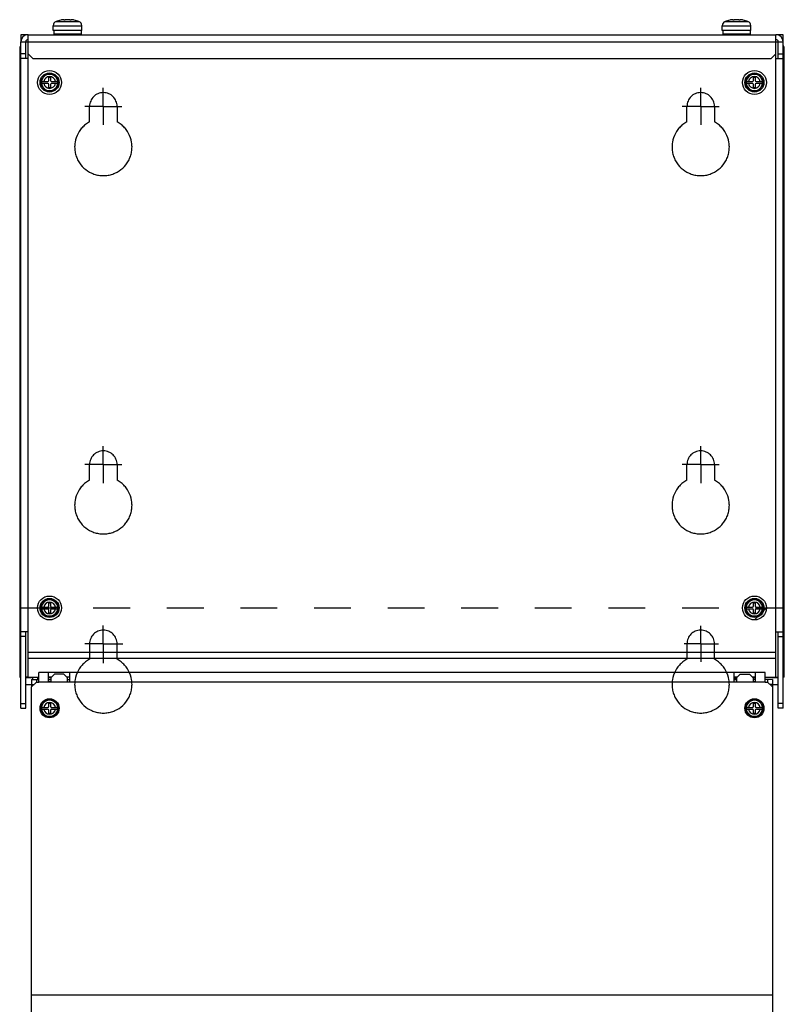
# Model space of a CAD drawing. Header units: millimetres. Extents: x 0 to 2800, y 0 to 2000.
# Tile 16 of 28: x 899 to 1219, y 1051 to 1463. Entities that reach past the tile are written whole.
import ezdxf

# ---------------------------------------------------------------- set-up
doc = ezdxf.new("R2010")
doc.units = ezdxf.units.MM
doc.header["$LTSCALE"] = 154
for name, pattern in [('CENTER', [0.6, 0.375, -0.075, 0.075, -0.075]), ('DASHED', [0.2, 0.1, -0.1]), ('PHANTOM', [0.8, 0.45, -0.05, 0.1, -0.05, 0.1, -0.05])]:
    doc.linetypes.add(name, pattern=pattern)
doc.layers.get('0').update_dxf_attribs({"linetype": 'CONTINUOUS'})
doc.layers.add('DEFAULT_1', color=7, linetype='CENTER')
doc.layers.add('DEFAULT_3', color=7, linetype='PHANTOM')

msp = doc.modelspace()

# ---------------------------------------------------------------- linework, layer by layer
at = {"color": 7, "linetype": 'CONTINUOUS'}
for p, q in [((912.72, 1458.75), (912.72, 1460.74)), ((916.21, 1463.12), (915.91, 1463.07)), ((917.36, 1463.07), (917.36, 1463.21)), ((920.08, 1463.07), (920.08, 1463.21)), ((921.52, 1463.07), (921.22, 1463.12)), ((924.72, 1458.75), (924.72, 1460.74)), ((1192.72, 1458.75), (1192.72, 1460.74)), ((1196.21, 1463.12), (1195.91, 1463.07)), ((1197.36, 1463.07), (1197.36, 1463.21)), ((1200.08, 1463.07), (1200.08, 1463.21)), ((1201.52, 1463.07), (1201.22, 1463.12)), ((1204.72, 1458.75), (1204.72, 1460.74)), ((899.22, 1456.95), (899.22, 1453.95)), ((902.22, 1456.95), (899.22, 1456.95)), ((924.72, 1458.75), (912.72, 1458.75)), ((912.97, 1457.25), (912.97, 1456.95)), ((924.47, 1457.25), (912.97, 1457.25)), ((913.02, 1458.75), (913.02, 1457.25)), ((924.42, 1458.75), (924.42, 1457.25)), ((924.47, 1457.25), (924.47, 1456.95)), ((1204.72, 1458.75), (1192.72, 1458.75)), ((1192.97, 1457.25), (1192.97, 1456.95)), ((1204.47, 1457.25), (1192.97, 1457.25)), ((1193.02, 1458.75), (1193.02, 1457.25)), ((1204.42, 1458.75), (1204.42, 1457.25)), ((1204.47, 1457.25), (1204.47, 1456.95)), ((1218.22, 1456.95), (1215.22, 1456.95)), ((1218.22, 1453.95), (1218.22, 1456.95)), ((901.22, 1446.95), (901.22, 1453.95)), ((1216.22, 1446.95), (1216.22, 1453.95)), ((901.22, 1448.95), (899.22, 1448.95)), ((1216.22, 1448.95), (1218.22, 1448.95)), ((910.87, 1437.8), (910.87, 1439.15)), ((910.87, 1439.15), (911.57, 1439.15)), ((911.57, 1439.15), (911.57, 1437.8)), ((1205.87, 1437.8), (1205.87, 1439.15)), ((1205.87, 1439.15), (1206.57, 1439.15)), ((1206.57, 1439.15), (1206.57, 1437.8)), ((907.82, 1437.3), (907.81, 1436.95)), ((907.81, 1436.95), (907.82, 1436.6)), ((907.82, 1437.3), (910.37, 1437.3)), ((907.82, 1436.6), (910.37, 1436.6)), ((910.87, 1434.75), (910.87, 1436.1)), ((911.57, 1434.75), (910.87, 1434.75)), ((911.57, 1436.1), (911.57, 1434.75)), ((912.07, 1437.3), (914.61, 1437.3)), ((912.07, 1436.6), (914.61, 1436.6)), ((914.63, 1436.95), (914.61, 1437.3)), ((914.61, 1436.6), (914.63, 1436.95)), ((1202.82, 1437.3), (1202.81, 1436.95)), ((1202.81, 1436.95), (1202.82, 1436.6)), ((1202.82, 1437.3), (1205.37, 1437.3)), ((1202.82, 1436.6), (1205.37, 1436.6)), ((1205.87, 1434.75), (1205.87, 1436.1)), ((1206.57, 1434.75), (1205.87, 1434.75)), ((1206.57, 1436.1), (1206.57, 1434.75)), ((1207.07, 1437.3), (1209.61, 1437.3)), ((1207.07, 1436.6), (1209.61, 1436.6)), ((1209.63, 1436.95), (1209.61, 1437.3)), ((1209.61, 1436.6), (1209.63, 1436.95)), ((907.82, 1217.3), (907.81, 1216.95)), ((907.81, 1216.95), (907.82, 1216.6)), ((907.82, 1217.3), (910.37, 1217.3)), ((907.82, 1216.6), (910.37, 1216.6)), ((910.87, 1217.8), (910.87, 1219.15)), ((910.87, 1219.15), (911.57, 1219.15)), ((910.87, 1214.75), (910.87, 1216.1)), ((911.57, 1219.15), (911.57, 1217.8)), ((911.57, 1216.1), (911.57, 1214.75)), ((912.07, 1217.3), (914.61, 1217.3)), ((912.07, 1216.6), (914.61, 1216.6)), ((914.63, 1216.95), (914.61, 1217.3)), ((914.61, 1216.6), (914.63, 1216.95)), ((1202.82, 1217.3), (1202.81, 1216.95)), ((1202.81, 1216.95), (1202.82, 1216.6)), ((1202.82, 1217.3), (1205.37, 1217.3)), ((1202.82, 1216.6), (1205.37, 1216.6)), ((1205.87, 1217.8), (1205.87, 1219.15)), ((1205.87, 1219.15), (1206.57, 1219.15)), ((1205.87, 1214.75), (1205.87, 1216.1)), ((1206.57, 1219.15), (1206.57, 1217.8)), ((1206.57, 1216.1), (1206.57, 1214.75)), ((1207.07, 1217.3), (1209.61, 1217.3)), ((1207.07, 1216.6), (1209.61, 1216.6)), ((1209.63, 1216.95), (1209.61, 1217.3)), ((1209.61, 1216.6), (1209.63, 1216.95)), ((911.57, 1214.75), (910.87, 1214.75)), ((1206.57, 1214.75), (1205.87, 1214.75)), ((901.22, 1204.95), (899.22, 1204.95)), ((901.22, 1174.95), (901.22, 1206.95)), ((1216.22, 1174.95), (1216.22, 1206.95)), ((1216.22, 1204.95), (1218.22, 1204.95)), ((898.72, 1187.95), (899.22, 1187.95)), ((902.22, 1187.95), (901.22, 1187.95)), ((904.22, 1186.95), (904.22, 1187.95)), ((906.22, 1187.95), (906.22, 1186.95)), ((906.72, 1185.95), (906.72, 1189.95)), ((1210.72, 1189.95), (906.72, 1189.95)), ((910.72, 1185.95), (910.72, 1189.95)), ((911.92, 1187.95), (910.72, 1187.95)), ((911.72, 1187.75), (910.72, 1187.75)), ((919.72, 1187.95), (918.52, 1187.95)), ((919.72, 1185.95), (919.72, 1189.95)), ((1197.72, 1185.95), (1197.72, 1189.95)), ((1198.92, 1187.95), (1197.72, 1187.95)), ((1198.22, 1187.95), (1198.22, 1186.95)), ((1206.72, 1187.95), (1205.52, 1187.95)), ((1206.72, 1187.75), (1205.72, 1187.75)), ((1206.72, 1185.95), (1206.72, 1189.95)), ((1210.72, 1185.95), (1210.72, 1189.95)), ((1215.22, 1187.95), (1216.22, 1187.95)), ((1218.72, 1187.95), (1218.22, 1187.95)), ((901.22, 1184.9), (903.72, 1184.9)), ((903.72, 1186.95), (903.72, 1184.95)), ((903.72, 1183.95), (905.72, 1185.95)), ((903.72, 1184.95), (904.72, 1184.95)), ((903.72, 564.95), (903.72, 1183.95)), ((904.22, 1184.45), (904.22, 1184.95)), ((905.72, 1186.95), (905.72, 1185.95)), ((905.72, 1185.95), (906.72, 1185.95)), ((919.72, 1185.95), (910.72, 1185.95)), ((1206.72, 1185.95), (1197.72, 1185.95)), ((1210.72, 1185.95), (1211.72, 1185.95)), ((1211.72, 1186.95), (1211.72, 1185.95)), ((1213.72, 1183.95), (1211.72, 1185.95)), ((1213.72, 1184.95), (1212.72, 1184.95)), ((1213.72, 1186.95), (1213.72, 1184.95)), ((1213.72, 1184.9), (1216.22, 1184.9)), ((1213.72, 1183.95), (1213.72, 564.95)), ((899.22, 1176.95), (901.22, 1176.95)), ((899.22, 1174.95), (901.22, 1174.95)), ((907.82, 1175.3), (907.81, 1174.95)), ((907.81, 1174.95), (907.82, 1174.6)), ((907.82, 1175.3), (910.37, 1175.3)), ((910.87, 1175.8), (910.87, 1177.15)), ((910.87, 1177.15), (911.57, 1177.15)), ((911.57, 1177.15), (911.57, 1175.8)), ((912.07, 1175.3), (914.61, 1175.3)), ((914.63, 1174.95), (914.61, 1175.3)), ((914.61, 1174.6), (914.63, 1174.95)), ((1202.82, 1175.3), (1202.81, 1174.95)), ((1202.81, 1174.95), (1202.82, 1174.6)), ((1202.82, 1175.3), (1205.37, 1175.3)), ((1205.87, 1175.8), (1205.87, 1177.15)), ((1205.87, 1177.15), (1206.57, 1177.15)), ((1206.57, 1177.15), (1206.57, 1175.8)), ((1207.07, 1175.3), (1209.61, 1175.3)), ((1209.63, 1174.95), (1209.61, 1175.3)), ((1209.61, 1174.6), (1209.63, 1174.95)), ((1218.22, 1176.95), (1216.22, 1176.95)), ((1218.22, 1174.95), (1216.22, 1174.95)), ((907.82, 1174.6), (910.37, 1174.6)), ((910.87, 1172.75), (910.87, 1174.1)), ((911.57, 1172.75), (910.87, 1172.75)), ((911.57, 1174.1), (911.57, 1172.75)), ((912.07, 1174.6), (914.61, 1174.6)), ((1202.82, 1174.6), (1205.37, 1174.6)), ((1205.87, 1172.75), (1205.87, 1174.1)), ((1206.57, 1172.75), (1205.87, 1172.75)), ((1206.57, 1174.1), (1206.57, 1172.75)), ((1207.07, 1174.6), (1209.61, 1174.6))]:
    msp.add_line(p, q, dxfattribs=at)
at = {"color": 9, "linetype": 'CONTINUOUS'}
for p, q in [((912.72, 1460.74), (924.72, 1460.74)), ((913.97, 1462.52), (923.46, 1462.52)), ((917.21, 1463.08), (917.21, 1463.12)), ((920.23, 1463.08), (920.23, 1463.12)), ((1192.72, 1460.74), (1204.72, 1460.74)), ((1193.97, 1462.52), (1203.46, 1462.52)), ((1197.21, 1463.08), (1197.21, 1463.12)), ((1200.23, 1463.08), (1200.23, 1463.12)), ((899.22, 1453.95), (1218.22, 1453.95)), ((898.72, 1450.95), (899.22, 1450.95)), ((1218.72, 1450.95), (1218.22, 1450.95)), ((902.22, 1198.45), (1215.22, 1198.45)), ((910.72, 1185.95), (906.72, 1185.95)), ((918.72, 1186.07), (919.72, 1186.07)), ((1197.72, 1185.95), (919.72, 1185.95)), ((1197.72, 1186.07), (1198.72, 1186.07)), ((1210.72, 1185.95), (1206.72, 1185.95)), ((1213.72, 1054.79), (903.72, 1054.79))]:
    msp.add_line(p, q, dxfattribs=at)
at = {"color": 3, "linetype": 'CONTINUOUS'}
for p, q in [((902.22, 1187.95), (902.22, 1456.95)), ((902.22, 1456.95), (1215.22, 1456.95)), ((1215.22, 1187.95), (1215.22, 1456.95)), ((899.22, 1174.95), (899.22, 1453.95)), ((1218.22, 1174.95), (1218.22, 1453.95)), ((898.72, 1450.95), (898.72, 1187.95)), ((902.22, 1446.95), (899.22, 1446.95)), ((902.22, 1448.95), (904.22, 1446.95)), ((904.22, 1446.95), (1213.22, 1446.95)), ((1213.22, 1446.95), (1215.22, 1448.95)), ((1215.22, 1446.95), (1218.22, 1446.95)), ((1218.72, 1187.95), (1218.72, 1450.95)), ((902.22, 1206.95), (899.22, 1206.95)), ((1215.22, 1206.95), (1218.22, 1206.95)), ((902.22, 1195.95), (1215.22, 1195.95)), ((901.22, 1187.9), (903.72, 1187.9)), ((902.22, 1187.95), (906.72, 1187.95)), ((913.22, 1189.25), (911.72, 1187.75)), ((911.72, 1187.75), (911.72, 1186.05)), ((917.22, 1189.25), (913.22, 1189.25)), ((918.72, 1187.75), (917.22, 1189.25)), ((918.72, 1185.95), (918.72, 1187.75)), ((1200.22, 1189.25), (1198.72, 1187.75)), ((1198.72, 1187.75), (1198.72, 1185.95)), ((1200.22, 1189.25), (1204.22, 1189.25)), ((1205.72, 1187.75), (1204.22, 1189.25)), ((1205.72, 1187.75), (1205.72, 1186.05)), ((1210.72, 1187.95), (1215.22, 1187.95)), ((1213.72, 1187.9), (1216.22, 1187.9)), ((903.72, 1186.95), (906.72, 1186.95)), ((903.72, 1184.95), (903.72, 1183.95)), ((910.72, 1186.95), (911.72, 1186.95)), ((911.72, 1186.05), (910.72, 1186.05)), ((918.72, 1186.95), (919.72, 1186.95)), ((1197.72, 1186.95), (1198.72, 1186.95)), ((1206.72, 1186.95), (1205.72, 1186.95)), ((1206.72, 1186.05), (1205.72, 1186.05)), ((1213.72, 1186.95), (1210.72, 1186.95)), ((1213.72, 1184.95), (1213.72, 1183.95))]:
    msp.add_line(p, q, dxfattribs=at)
at = {"color": 2, "linetype": 'DASHED'}
msp.add_line((898.72, 1216.95), (1218.72, 1216.95), dxfattribs=at)
at = {"color": 2, "linetype": 'CONTINUOUS'}
for p, q in [((1210.03, 1215.76), (1211.22, 1216.95)), ((1206.22, 1211.95), (1207.41, 1213.14))]:
    msp.add_line(p, q, dxfattribs=at)
at = {"color": 7, "linetype": 'CONTINUOUS'}
for centre, radius in [((911.22, 1436.95), 5), ((911.22, 1436.95), 4), ((911.22, 1436.95), 3.55), ((911.22, 1436.95), 3.5), ((1206.22, 1436.95), 5), ((1206.22, 1436.95), 4), ((1206.22, 1436.95), 3.55), ((1206.22, 1436.95), 3.5), ((911.22, 1216.95), 5), ((911.22, 1216.95), 4), ((911.22, 1216.95), 3.55), ((911.22, 1216.95), 3.5), ((1206.22, 1216.95), 5), ((1206.22, 1216.95), 4), ((1206.22, 1216.95), 3.55), ((1206.22, 1216.95), 3.5), ((911.22, 1174.95), 4), ((911.22, 1174.95), 3.55), ((911.22, 1174.95), 3.5), ((1206.22, 1174.95), 4), ((1206.22, 1174.95), 3.55), ((1206.22, 1174.95), 3.5)]:
    msp.add_circle(centre, radius, dxfattribs=at)
for centre, radius, start, end in [((914.62, 1460.74), 1.9, 109.8064, 180), ((918.72, 1449.35), 14, 101.5578, 109.8064), ((918.19, 1452.26), 11.04, 99.423, 100.3122), ((918.09, 1452.84), 10.46, 98.7269, 99.4245), ((917.43, 1458.06), 5.19, 95.1623, 95.7912), ((917.21, 1461.59), 1.65, 90.0288, 91.6469), ((917.21, 1462.06), 1.19, 88.615, 90.0141), ((920.23, 1462.06), 1.19, 89.986, 91.385), ((920.23, 1461.59), 1.65, 88.3531, 89.9713), ((920.01, 1458.06), 5.19, 84.2089, 84.8377), ((919.34, 1452.84), 10.46, 80.5755, 81.2731), ((919.25, 1452.26), 11.04, 79.6879, 80.577), ((918.72, 1449.35), 14, 70.1936, 78.4422), ((922.82, 1460.74), 1.9, 0, 70.1936), ((1194.62, 1460.74), 1.9, 109.8064, 180), ((1198.72, 1449.35), 14, 101.5578, 109.8064), ((1198.19, 1452.26), 11.04, 99.423, 100.3122), ((1198.09, 1452.84), 10.46, 98.7269, 99.4245), ((1197.43, 1458.06), 5.19, 95.1623, 95.7912), ((1197.21, 1461.59), 1.65, 90.0288, 91.6469), ((1197.21, 1462.06), 1.19, 88.615, 90.0141), ((1200.23, 1462.06), 1.19, 89.986, 91.385), ((1200.23, 1461.59), 1.65, 88.3531, 89.9713), ((1200.01, 1458.06), 5.19, 84.2089, 84.8377), ((1199.34, 1452.84), 10.46, 80.5755, 81.2731), ((1199.25, 1452.26), 11.04, 79.6879, 80.577), ((1198.72, 1449.35), 14, 70.1936, 78.4422), ((1202.82, 1460.74), 1.9, 0, 70.1936), ((902.22, 1453.95), 1, 90, 180), ((1215.22, 1453.95), 1, 0, 90), ((910.37, 1437.8), 0.5, 270, 360), ((910.37, 1436.1), 0.5, 0, 90), ((912.07, 1437.8), 0.5, 180, 270), ((912.07, 1436.1), 0.5, 90, 180), ((1205.37, 1437.8), 0.5, 270, 360), ((1205.37, 1436.1), 0.5, 0, 90), ((1207.07, 1437.8), 0.5, 180, 270), ((1207.07, 1436.1), 0.5, 90, 180), ((910.37, 1217.8), 0.5, 270, 360), ((910.37, 1216.1), 0.5, 0, 90), ((912.07, 1217.8), 0.5, 180, 270), ((912.07, 1216.1), 0.5, 90, 180), ((1205.37, 1217.8), 0.5, 270, 360), ((1205.37, 1216.1), 0.5, 0, 90), ((1207.07, 1217.8), 0.5, 180, 270), ((1207.07, 1216.1), 0.5, 90, 180), ((910.37, 1175.8), 0.5, 270, 360), ((912.07, 1175.8), 0.5, 180, 270), ((1205.37, 1175.8), 0.5, 270, 360), ((1207.07, 1175.8), 0.5, 180, 270), ((910.37, 1174.1), 0.5, 0, 90), ((912.07, 1174.1), 0.5, 90, 180), ((1205.37, 1174.1), 0.5, 0, 90), ((1207.07, 1174.1), 0.5, 90, 180)]:
    msp.add_arc(centre, radius, start, end, dxfattribs=at)
at = {"color": 3, "linetype": 'CONTINUOUS'}
for centre, start, end in [((902.22, 1453.95), 90, 180), ((1215.22, 1453.95), 0, 90), ((901.72, 1450.95), 153.8458, 180), ((1215.72, 1450.95), 0, 26.1144)]:
    msp.add_arc(centre, 3, start, end, dxfattribs=at)
at = {"color": 9, "linetype": 'CONTINUOUS'}
for centre, radius, start, end in [((911.22, 1436.95), 3.4, 5.905, 174.095), ((911.22, 1436.95), 2.46, 8.1704, 171.8296), ((1206.22, 1436.95), 3.4, 5.905, 174.095), ((1206.22, 1436.95), 2.46, 8.1704, 171.8296), ((911.22, 1436.95), 3.4, 185.905, 354.095), ((911.22, 1436.95), 2.46, 188.1704, 351.8296), ((1206.22, 1436.95), 3.4, 185.905, 354.095), ((1206.22, 1436.95), 2.46, 188.1704, 351.8296), ((911.22, 1216.95), 3.4, 5.905, 174.095), ((1206.22, 1216.95), 3.4, 5.905, 174.095), ((911.22, 1216.95), 3.4, 185.905, 354.095), ((911.22, 1216.95), 2.46, 8.1704, 171.8296), ((911.22, 1216.95), 2.46, 188.1704, 351.8296), ((1206.22, 1216.95), 3.4, 185.905, 354.095), ((1206.22, 1216.95), 2.46, 8.1704, 171.8296), ((1206.22, 1216.95), 2.46, 188.1704, 351.8296), ((911.22, 1174.95), 3.4, 5.905, 174.095), ((911.22, 1174.95), 2.46, 8.1704, 171.8296), ((1206.22, 1174.95), 3.4, 5.905, 174.095), ((1206.22, 1174.95), 2.46, 8.1704, 171.8296), ((911.22, 1174.95), 3.4, 185.905, 354.095), ((911.22, 1174.95), 2.46, 188.1704, 351.8296), ((1206.22, 1174.95), 3.4, 185.905, 354.095), ((1206.22, 1174.95), 2.46, 188.1704, 351.8296)]:
    msp.add_arc(centre, radius, start, end, dxfattribs=at)
at = {"color": 7, "linetype": 'CONTINUOUS'}
for points, knots in [([(916.71, 1463.2), (916.69, 1463.2), (916.62, 1463.19), (916.56, 1463.18), (916.51, 1463.17)], [0, 0, 0, 0, 0.243482, 1, 1, 1, 1]), ([(916.91, 1463.22), (916.89, 1463.22), (916.82, 1463.22), (916.76, 1463.21), (916.71, 1463.2)], [0, 0, 0, 0, 0.237876, 1, 1, 1, 1]), ([(917.09, 1463.24), (917.08, 1463.24), (917.04, 1463.24), (917, 1463.23), (916.96, 1463.23)], [0, 0, 0, 0, 0.234938, 1, 1, 1, 1]), ([(917.16, 1463.24), (917.15, 1463.24), (917.13, 1463.24), (917.11, 1463.24), (917.09, 1463.24)], [0, 0, 0, 0, 0.237306, 1, 1, 1, 1]), ([(917.17, 1463.1), (917.17, 1463.1), (917.18, 1463.11), (917.2, 1463.12), (917.21, 1463.12)], [0, 0, 0, 0, 0.335448, 1, 1, 1, 1]), ([(917.36, 1463.07), (917.33, 1463.07), (917.29, 1463.07), (917.22, 1463.07), (917.19, 1463.08), (917.17, 1463.09), (917.17, 1463.1)], [0, 0, 0, 0, 0.394708, 0.705303, 0.907247, 1, 1, 1, 1]), ([(917.21, 1463.12), (917.24, 1463.14), (917.3, 1463.16), (917.35, 1463.19), (917.36, 1463.2), (917.36, 1463.21)], [0, 0, 0, 0, 0.689811, 0.88884, 1, 1, 1, 1]), ([(917.36, 1463.21), (917.36, 1463.22), (917.32, 1463.24), (917.29, 1463.24), (917.25, 1463.24), (917.24, 1463.24)], [0, 0, 0, 0, 0.29137, 0.590786, 1, 1, 1, 1]), ([(917.73, 1463.12), (917.67, 1463.1), (917.55, 1463.08), (917.43, 1463.07), (917.36, 1463.07)], [0, 0, 0, 0, 0.436882, 1, 1, 1, 1]), ([(919.71, 1463.12), (919.65, 1463.14), (919.51, 1463.18), (919.18, 1463.23), (918.72, 1463.25), (918.25, 1463.23), (917.92, 1463.18), (917.78, 1463.14), (917.73, 1463.12)], [0, 0, 0, 0, 0.093377, 0.212818, 0.5, 0.787183, 0.906624, 1, 1, 1, 1]), ([(920.08, 1463.07), (920.01, 1463.07), (919.88, 1463.08), (919.76, 1463.1), (919.71, 1463.12)], [0, 0, 0, 0, 0.563118, 1, 1, 1, 1]), ([(920.2, 1463.24), (920.18, 1463.24), (920.15, 1463.24), (920.11, 1463.24), (920.08, 1463.22), (920.08, 1463.21)], [0, 0, 0, 0, 0.409212, 0.708627, 1, 1, 1, 1]), ([(920.08, 1463.21), (920.08, 1463.2), (920.09, 1463.19), (920.14, 1463.16), (920.19, 1463.14), (920.23, 1463.12)], [0, 0, 0, 0, 0.111162, 0.310193, 1, 1, 1, 1]), ([(920.27, 1463.1), (920.27, 1463.09), (920.25, 1463.08), (920.21, 1463.07), (920.15, 1463.07), (920.1, 1463.07), (920.08, 1463.07)], [0, 0, 0, 0, 0.092753, 0.294697, 0.605292, 1, 1, 1, 1]), ([(920.23, 1463.12), (920.24, 1463.12), (920.26, 1463.11), (920.27, 1463.1), (920.27, 1463.1)], [0, 0, 0, 0, 0.664552, 1, 1, 1, 1]), ([(920.35, 1463.24), (920.34, 1463.24), (920.32, 1463.24), (920.29, 1463.24), (920.28, 1463.24)], [0, 0, 0, 0, 0.262537, 1, 1, 1, 1]), ([(920.47, 1463.23), (920.46, 1463.23), (920.42, 1463.23), (920.38, 1463.24), (920.35, 1463.24)], [0, 0, 0, 0, 0.264677, 1, 1, 1, 1]), ([(920.73, 1463.2), (920.71, 1463.2), (920.65, 1463.21), (920.58, 1463.22), (920.53, 1463.22)], [0, 0, 0, 0, 0.261441, 1, 1, 1, 1]), ([(920.93, 1463.17), (920.91, 1463.17), (920.85, 1463.18), (920.78, 1463.19), (920.73, 1463.2)], [0, 0, 0, 0, 0.255981, 1, 1, 1, 1]), ([(1196.71, 1463.2), (1196.69, 1463.2), (1196.62, 1463.19), (1196.56, 1463.18), (1196.51, 1463.17)], [0, 0, 0, 0, 0.243482, 1, 1, 1, 1]), ([(1196.91, 1463.22), (1196.89, 1463.22), (1196.82, 1463.22), (1196.76, 1463.21), (1196.71, 1463.2)], [0, 0, 0, 0, 0.237876, 1, 1, 1, 1]), ([(1197.09, 1463.24), (1197.08, 1463.24), (1197.04, 1463.24), (1197, 1463.23), (1196.96, 1463.23)], [0, 0, 0, 0, 0.234938, 1, 1, 1, 1]), ([(1197.16, 1463.24), (1197.15, 1463.24), (1197.13, 1463.24), (1197.11, 1463.24), (1197.09, 1463.24)], [0, 0, 0, 0, 0.237306, 1, 1, 1, 1]), ([(1197.17, 1463.1), (1197.17, 1463.1), (1197.18, 1463.11), (1197.2, 1463.12), (1197.21, 1463.12)], [0, 0, 0, 0, 0.335448, 1, 1, 1, 1]), ([(1197.36, 1463.07), (1197.33, 1463.07), (1197.29, 1463.07), (1197.22, 1463.07), (1197.19, 1463.08), (1197.17, 1463.09), (1197.17, 1463.1)], [0, 0, 0, 0, 0.394708, 0.705303, 0.907247, 1, 1, 1, 1]), ([(1197.21, 1463.12), (1197.24, 1463.14), (1197.3, 1463.16), (1197.35, 1463.19), (1197.36, 1463.2), (1197.36, 1463.21)], [0, 0, 0, 0, 0.689811, 0.88884, 1, 1, 1, 1]), ([(1197.36, 1463.21), (1197.36, 1463.22), (1197.32, 1463.24), (1197.29, 1463.24), (1197.25, 1463.24), (1197.24, 1463.24)], [0, 0, 0, 0, 0.29137, 0.590786, 1, 1, 1, 1]), ([(1197.73, 1463.12), (1197.67, 1463.1), (1197.55, 1463.08), (1197.43, 1463.07), (1197.36, 1463.07)], [0, 0, 0, 0, 0.436882, 1, 1, 1, 1]), ([(1199.71, 1463.12), (1199.65, 1463.14), (1199.51, 1463.18), (1199.18, 1463.23), (1198.72, 1463.25), (1198.25, 1463.23), (1197.92, 1463.18), (1197.78, 1463.14), (1197.73, 1463.12)], [0, 0, 0, 0, 0.093377, 0.212818, 0.5, 0.787183, 0.906624, 1, 1, 1, 1]), ([(1200.08, 1463.07), (1200.01, 1463.07), (1199.88, 1463.08), (1199.76, 1463.1), (1199.71, 1463.12)], [0, 0, 0, 0, 0.563118, 1, 1, 1, 1]), ([(1200.2, 1463.24), (1200.18, 1463.24), (1200.15, 1463.24), (1200.11, 1463.24), (1200.08, 1463.22), (1200.08, 1463.21)], [0, 0, 0, 0, 0.409212, 0.708627, 1, 1, 1, 1]), ([(1200.08, 1463.21), (1200.08, 1463.2), (1200.09, 1463.19), (1200.14, 1463.16), (1200.19, 1463.14), (1200.23, 1463.12)], [0, 0, 0, 0, 0.111162, 0.310193, 1, 1, 1, 1]), ([(1200.27, 1463.1), (1200.27, 1463.09), (1200.25, 1463.08), (1200.21, 1463.07), (1200.15, 1463.07), (1200.1, 1463.07), (1200.08, 1463.07)], [0, 0, 0, 0, 0.092753, 0.294697, 0.605292, 1, 1, 1, 1]), ([(1200.23, 1463.12), (1200.24, 1463.12), (1200.26, 1463.11), (1200.27, 1463.1), (1200.27, 1463.1)], [0, 0, 0, 0, 0.664552, 1, 1, 1, 1]), ([(1200.35, 1463.24), (1200.34, 1463.24), (1200.32, 1463.24), (1200.29, 1463.24), (1200.28, 1463.24)], [0, 0, 0, 0, 0.262537, 1, 1, 1, 1]), ([(1200.47, 1463.23), (1200.46, 1463.23), (1200.42, 1463.23), (1200.38, 1463.24), (1200.35, 1463.24)], [0, 0, 0, 0, 0.264677, 1, 1, 1, 1]), ([(1200.73, 1463.2), (1200.71, 1463.2), (1200.65, 1463.21), (1200.58, 1463.22), (1200.53, 1463.22)], [0, 0, 0, 0, 0.261441, 1, 1, 1, 1]), ([(1200.93, 1463.17), (1200.91, 1463.17), (1200.85, 1463.18), (1200.78, 1463.19), (1200.73, 1463.2)], [0, 0, 0, 0, 0.255981, 1, 1, 1, 1])]:
    msp.add_open_spline(points, degree=3, knots=knots, dxfattribs=at)
at = {"layer": 'DEFAULT_1', "color": 7, "linetype": 'CENTER'}
for p, q in [((933.72, 1426.95), (933.72, 1434.7)), ((1183.72, 1426.95), (1183.72, 1434.7)), ((933.72, 1426.95), (925.97, 1426.95)), ((933.72, 1426.95), (933.72, 1419.2)), ((933.72, 1426.95), (941.47, 1426.95)), ((1183.72, 1426.95), (1175.97, 1426.95)), ((1183.72, 1426.95), (1183.72, 1419.2)), ((1183.72, 1426.95), (1191.47, 1426.95)), ((933.72, 1276.95), (933.72, 1284.7)), ((1183.72, 1276.95), (1183.72, 1284.7)), ((933.72, 1276.95), (925.97, 1276.95)), ((933.72, 1276.95), (933.72, 1269.2)), ((933.72, 1276.95), (941.47, 1276.95)), ((1183.72, 1276.95), (1175.97, 1276.95)), ((1183.72, 1276.95), (1183.72, 1269.2)), ((1183.72, 1276.95), (1191.47, 1276.95)), ((933.72, 1201.95), (933.72, 1209.65)), ((1183.72, 1201.95), (1183.72, 1209.5)), ((933.72, 1201.95), (925.97, 1201.95)), ((933.72, 1201.95), (933.72, 1193.82)), ((933.72, 1201.95), (941.92, 1201.95)), ((1183.72, 1201.95), (1176.85, 1201.95)), ((1183.72, 1201.95), (1183.72, 1194.42)), ((1183.72, 1201.95), (1191.18, 1201.95))]:
    msp.add_line(p, q, dxfattribs=at)
at = {"layer": 'DEFAULT_3', "color": 2, "linetype": 'PHANTOM'}
for p, q in [((927.97, 1420.48), (927.97, 1426.95)), ((939.47, 1426.95), (939.47, 1420.48)), ((1177.97, 1420.48), (1177.97, 1426.95)), ((1189.47, 1426.95), (1189.47, 1420.48)), ((927.97, 1270.48), (927.97, 1276.95)), ((939.47, 1276.95), (939.47, 1270.48)), ((1177.97, 1270.48), (1177.97, 1276.95)), ((1189.47, 1276.95), (1189.47, 1270.48)), ((927.97, 1201.95), (927.97, 1195.48)), ((939.47, 1195.48), (939.47, 1201.95)), ((1177.97, 1201.95), (1177.97, 1195.48)), ((1189.47, 1195.48), (1189.47, 1201.95))]:
    msp.add_line(p, q, dxfattribs=at)
for centre, radius, start, end in [((933.72, 1426.95), 5.75, 0, 180), ((1183.72, 1426.95), 5.75, 0, 180), ((933.72, 1409.95), 12, 118.631, 61.369), ((1183.72, 1409.95), 12, 118.631, 61.369), ((933.72, 1276.95), 5.75, 0, 180), ((1183.72, 1276.95), 5.75, 0, 180), ((933.72, 1259.95), 12, 118.631, 61.369), ((1183.72, 1259.95), 12, 118.631, 61.369), ((933.72, 1201.95), 5.75, 0, 180), ((1183.72, 1201.95), 5.75, 0, 180), ((933.72, 1184.95), 12, 118.631, 61.369), ((1183.72, 1184.95), 12, 118.631, 61.369)]:
    msp.add_arc(centre, radius, start, end, dxfattribs=at)

doc.saveas('drawing.dxf')
